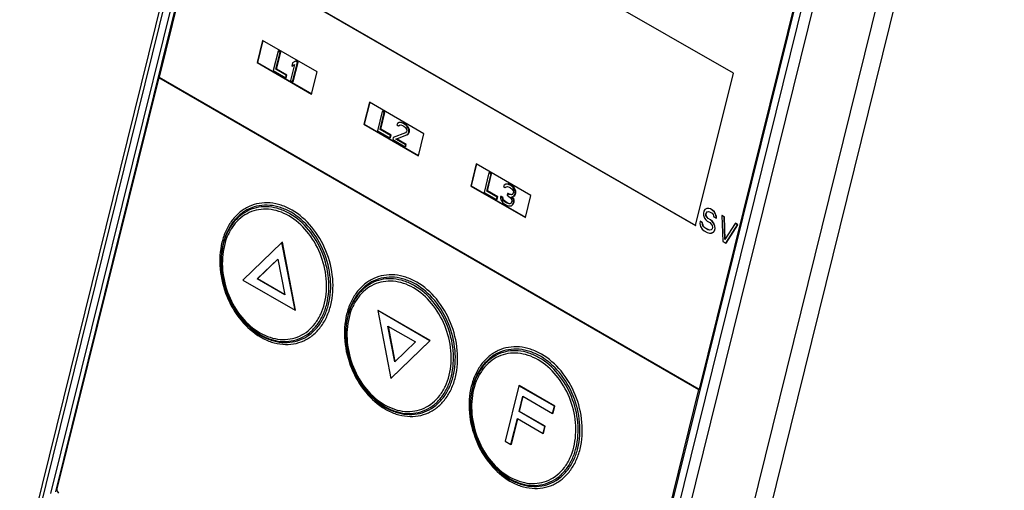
# Model space of a CAD drawing. Header units: millimetres. Extents: x 0 to 420, y 0 to 297.
# Tile 3 of 25: x 121 to 171, y 30 to 54. Entities that reach past the tile are written whole.
import ezdxf

# ---------------------------------------------------------------- set-up
doc = ezdxf.new("R2010")
doc.units = ezdxf.units.MM
doc.header["$LTSCALE"] = 23.1
doc.layers.get('0').update_dxf_attribs({"linetype": 'CONTINUOUS'})
doc.layers.add('3_ALL_AXES', color=7, linetype='CONTINUOUS')

msp = doc.modelspace()

# ---------------------------------------------------------------- linework, layer by layer
at = {"color": 7, "linetype": 'CONTINUOUS'}
for p, q in [((121.10411, 25.84429), (137.21218, 90.94429)), ((136.72535, 85.71337), (128.1517, 51.06337)), ((153.24125, 9.49117), (169.86894, 76.69117)), ((154.24125, 9.83758), (170.86894, 77.03758)), ((164.02535, 69.95171), (155.4517, 35.30171)), ((157.17365, 51.26754), (133.77365, 64.77754)), ((131.86839, 57.07754), (155.26839, 43.56754)), ((131.88839, 57.08447), (155.27639, 43.5814)), ((133.37825, 52.92582), (133.10113, 51.80582)), ((133.39548, 52.92156), (133.12113, 51.81275)), ((136.13825, 51.33234), (133.37825, 52.92582)), ((134.16093, 52.3847), (133.91845, 51.4047)), ((134.0544, 51.46919), (134.26593, 52.32408)), ((134.0844, 51.47958), (134.29593, 52.33448)), ((134.19093, 52.3951), (134.16093, 52.3847)), ((134.26593, 52.32408), (134.16093, 52.3847)), ((134.29593, 52.33448), (134.19093, 52.3951)), ((134.29593, 52.33448), (134.26593, 52.32408)), ((133.10113, 51.80582), (133.12113, 51.81275)), ((133.10113, 51.80582), (135.86113, 50.21234)), ((133.12113, 51.81275), (135.86913, 50.22619)), ((134.89482, 51.79419), (134.85354, 51.62738)), ((135.03593, 51.87952), (134.89482, 51.79419)), ((134.89845, 50.8389), (135.14093, 51.8189)), ((134.92845, 50.84929), (135.17093, 51.82929)), ((135.06593, 51.88992), (135.03593, 51.87952)), ((135.14093, 51.8189), (135.03593, 51.87952)), ((135.17093, 51.82929), (135.06593, 51.88992)), ((135.17093, 51.82929), (135.14093, 51.8189)), ((133.91845, 51.4047), (134.54845, 51.04097)), ((134.0844, 51.47958), (134.0544, 51.46919)), ((134.5794, 51.16608), (134.0544, 51.46919)), ((134.6094, 51.17647), (134.0844, 51.47958)), ((134.99466, 51.71271), (134.79345, 50.89952)), ((134.85354, 51.62738), (134.99466, 51.71271)), ((135.86113, 50.21234), (136.13825, 51.33234)), ((155.26839, 43.56754), (157.17365, 51.26754)), ((128.1317, 51.05644), (122.98751, 30.26644)), ((128.1317, 51.05644), (128.1517, 51.06337)), ((128.1317, 51.05644), (155.4317, 35.29478)), ((128.1517, 51.06337), (155.4517, 35.30171)), ((134.54845, 51.04097), (134.5794, 51.16608)), ((134.57845, 51.05137), (134.54845, 51.04097)), ((134.57845, 51.05137), (134.6094, 51.17647)), ((134.6094, 51.17647), (134.5794, 51.16608)), ((134.79345, 50.89952), (134.89845, 50.8389)), ((134.92845, 50.84929), (134.89845, 50.8389)), ((138.77825, 49.80813), (138.50113, 48.68813)), ((138.79548, 49.80387), (138.52113, 48.69506)), ((141.53825, 48.21464), (138.77825, 49.80813)), ((139.42893, 49.34322), (139.18645, 48.36322)), ((139.3224, 48.42771), (139.53393, 49.2826)), ((139.3524, 48.4381), (139.56393, 49.29299)), ((139.45893, 49.35362), (139.42893, 49.34322)), ((139.53393, 49.2826), (139.42893, 49.34322)), ((139.56393, 49.29299), (139.45893, 49.35362)), ((139.56393, 49.29299), (139.53393, 49.2826)), ((140.28846, 48.77549), (140.19782, 48.7325)), ((140.36877, 48.77678), (140.28846, 48.77549)), ((140.39877, 48.78717), (140.31846, 48.78588)), ((140.39877, 48.78717), (140.36877, 48.77678)), ((140.49643, 48.7269), (140.36877, 48.77678)), ((140.52643, 48.73729), (140.39877, 48.78717)), ((138.50113, 48.68813), (138.52113, 48.69506)), ((138.50113, 48.68813), (141.26113, 47.09464)), ((138.52113, 48.69506), (141.26913, 47.1085)), ((139.18645, 48.36322), (139.81645, 47.99949)), ((139.3524, 48.4381), (139.3224, 48.42771)), ((139.8474, 48.1246), (139.3224, 48.42771)), ((139.8774, 48.13499), (139.3524, 48.4381)), ((140.19782, 48.7325), (140.15968, 48.6592)), ((140.15968, 48.6592), (140.24718, 48.60868)), ((140.24718, 48.60868), (140.29766, 48.65103)), ((140.27718, 48.61907), (140.30493, 48.64235)), ((140.29766, 48.65103), (140.36048, 48.66242)), ((140.36048, 48.66242), (140.45314, 48.63275)), ((140.45314, 48.63275), (140.52314, 48.59234)), ((140.52643, 48.73729), (140.49643, 48.7269)), ((140.56643, 48.68649), (140.49643, 48.7269)), ((140.52314, 48.59234), (140.60548, 48.52097)), ((140.59643, 48.69688), (140.52643, 48.73729)), ((140.59643, 48.69688), (140.56643, 48.68649)), ((140.66627, 48.60501), (140.56643, 48.68649)), ((140.69627, 48.61541), (140.59643, 48.69688)), ((140.65686, 48.32449), (140.60123, 48.26129)), ((140.60548, 48.52097), (140.64766, 48.44895)), ((140.64766, 48.44895), (140.66718, 48.36619)), ((140.66718, 48.36619), (140.65686, 48.32449)), ((140.69627, 48.61541), (140.66627, 48.60501)), ((140.72596, 48.5229), (140.66627, 48.60501)), ((140.75596, 48.53329), (140.69627, 48.61541)), ((140.75596, 48.53329), (140.72596, 48.5229)), ((140.77532, 48.39908), (140.72596, 48.5229)), ((140.75373, 48.20096), (140.79186, 48.27426)), ((140.80532, 48.40947), (140.75596, 48.53329)), ((140.76186, 48.26387), (140.77218, 48.30557)), ((140.79186, 48.27426), (140.76186, 48.26387)), ((140.77218, 48.30557), (140.77532, 48.39908)), ((140.80218, 48.31596), (140.77218, 48.30557)), ((140.80532, 48.40947), (140.77532, 48.39908)), ((140.79186, 48.27426), (140.80218, 48.31596)), ((140.80218, 48.31596), (140.80532, 48.40947)), ((139.81645, 47.99949), (139.8474, 48.1246)), ((139.84645, 48.00989), (139.81645, 47.99949)), ((139.84645, 48.00989), (139.8774, 48.13499)), ((139.8774, 48.13499), (139.8474, 48.1246)), ((139.98224, 48.02292), (139.95645, 47.91866)), ((139.95645, 47.91866), (140.58645, 47.55493)), ((140.60123, 48.26129), (139.98224, 48.02292)), ((140.12224, 47.94209), (140.67325, 48.14822)), ((140.61224, 47.65919), (140.12224, 47.94209)), ((140.64224, 47.66958), (140.15224, 47.95248)), ((140.67325, 48.14822), (140.72373, 48.19057)), ((140.70325, 48.15861), (140.67325, 48.14822)), ((140.70325, 48.15861), (140.75373, 48.20096)), ((140.72373, 48.19057), (140.76186, 48.26387)), ((140.75373, 48.20096), (140.72373, 48.19057)), ((141.26113, 47.09464), (141.53825, 48.21464)), ((140.58645, 47.55493), (140.61224, 47.65919)), ((140.61645, 47.56533), (140.58645, 47.55493)), ((140.64224, 47.66958), (140.61224, 47.65919)), ((140.61645, 47.56533), (140.64224, 47.66958)), ((144.17825, 46.69044), (143.90113, 45.57044)), ((144.19548, 46.68618), (143.92113, 45.57737)), ((146.93825, 45.09695), (144.17825, 46.69044)), ((144.82293, 46.229), (144.58045, 45.249)), ((144.7164, 45.31348), (144.92793, 46.16837)), ((144.7464, 45.32387), (144.95793, 46.17877)), ((144.85293, 46.23939), (144.82293, 46.229)), ((144.92793, 46.16837), (144.82293, 46.229)), ((144.95793, 46.17877), (144.85293, 46.23939)), ((144.95793, 46.17877), (144.92793, 46.16837)), ((143.90113, 45.57044), (143.92113, 45.57737)), ((143.90113, 45.57044), (146.66113, 43.97695)), ((143.92113, 45.57737), (146.66913, 43.99081)), ((144.7464, 45.32387), (144.7164, 45.31348)), ((145.2414, 45.01037), (144.7164, 45.31348)), ((145.2714, 45.02076), (144.7464, 45.32387)), ((145.59182, 45.61827), (145.55368, 45.54497)), ((145.55368, 45.54497), (145.64118, 45.49445)), ((145.68246, 45.66126), (145.59182, 45.61827)), ((145.64118, 45.49445), (145.69166, 45.5368)), ((145.67118, 45.50485), (145.69893, 45.52813)), ((145.76277, 45.66255), (145.68246, 45.66126)), ((145.69166, 45.5368), (145.75448, 45.54819)), ((145.79277, 45.67294), (145.71246, 45.67165)), ((145.75448, 45.54819), (145.84714, 45.51852)), ((145.79277, 45.67294), (145.76277, 45.66255)), ((145.89043, 45.61267), (145.76277, 45.66255)), ((145.92043, 45.62307), (145.79277, 45.67294)), ((145.84714, 45.51852), (145.91714, 45.47811)), ((145.92043, 45.62307), (145.89043, 45.61267)), ((145.92543, 45.59247), (145.89043, 45.61267)), ((145.91714, 45.47811), (145.99948, 45.40674)), ((145.95543, 45.60286), (145.92043, 45.62307)), ((145.95543, 45.60286), (145.92543, 45.59247)), ((146.04277, 45.50089), (145.92543, 45.59247)), ((146.07277, 45.51128), (145.95543, 45.60286)), ((145.99948, 45.40674), (146.04166, 45.33473)), ((146.04166, 45.33473), (146.06118, 45.25197)), ((146.07277, 45.51128), (146.04277, 45.50089)), ((146.10246, 45.41877), (146.04277, 45.50089)), ((146.13246, 45.42917), (146.07277, 45.51128)), ((146.13246, 45.42917), (146.10246, 45.41877)), ((146.15182, 45.29496), (146.10246, 45.41877)), ((146.18182, 45.30535), (146.13246, 45.42917)), ((146.14868, 45.20145), (146.15182, 45.29496)), ((146.18182, 45.30535), (146.15182, 45.29496)), ((146.17868, 45.21184), (146.18182, 45.30535)), ((144.58045, 45.249), (145.21045, 44.88527)), ((145.21045, 44.88527), (145.2414, 45.01037)), ((145.24045, 44.89566), (145.21045, 44.88527)), ((145.24045, 44.89566), (145.2714, 45.02076)), ((145.2714, 45.02076), (145.2414, 45.01037)), ((145.4372, 45.04419), (145.4072, 45.0338)), ((145.4072, 45.0338), (145.40922, 44.96114)), ((145.4947, 44.98328), (145.4072, 45.0338)), ((145.40922, 44.96114), (145.42874, 44.87838)), ((145.42874, 44.87838), (145.47092, 44.80637)), ((145.5247, 44.99367), (145.4372, 45.04419)), ((145.47092, 44.80637), (145.53061, 44.72425)), ((145.5247, 44.99367), (145.4947, 44.98328)), ((145.50188, 44.93147), (145.4947, 44.98328)), ((145.53188, 44.94187), (145.50188, 44.93147)), ((145.52656, 44.86956), (145.50188, 44.93147)), ((145.53188, 44.94187), (145.5247, 44.99367)), ((145.55656, 44.87996), (145.52656, 44.86956)), ((145.5564, 44.82851), (145.52656, 44.86956)), ((145.55656, 44.87996), (145.53188, 44.94187)), ((145.5864, 44.8389), (145.5564, 44.82851)), ((145.63874, 44.75714), (145.5564, 44.82851)), ((145.5864, 44.8389), (145.55656, 44.87996)), ((145.66874, 44.76753), (145.5864, 44.8389)), ((145.76459, 45.18491), (145.74395, 45.1015)), ((145.74395, 45.1015), (145.81395, 45.06109)), ((145.79459, 45.1953), (145.76459, 45.18491)), ((145.83459, 45.14449), (145.76459, 45.18491)), ((145.86459, 45.15488), (145.79459, 45.1953)), ((145.81395, 45.06109), (145.91379, 44.97961)), ((145.86459, 45.15488), (145.83459, 45.14449)), ((145.94991, 45.12557), (145.83459, 45.14449)), ((145.95235, 45.14048), (145.86459, 45.15488)), ((145.91379, 44.97961), (145.95597, 44.9076)), ((145.97034, 44.80399), (145.9497, 44.72059)), ((145.99523, 45.14707), (145.94991, 45.12557)), ((145.95597, 44.9076), (145.97034, 44.80399)), ((145.96427, 45.02196), (146.04975, 45.0441)), ((146.04145, 44.92974), (145.96427, 45.02196)), ((146.07145, 44.94013), (145.99427, 45.03235)), ((146.05086, 45.21026), (145.99523, 45.14707)), ((146.07145, 44.94013), (146.04145, 44.92974)), ((146.06097, 44.84698), (146.04145, 44.92974)), ((146.04975, 45.0441), (146.10023, 45.08644)), ((146.06118, 45.25197), (146.05086, 45.21026)), ((146.05784, 44.75347), (146.06097, 44.84698)), ((146.09097, 44.85737), (146.06097, 44.84698)), ((146.09097, 44.85737), (146.07145, 44.94013)), ((146.07975, 45.05449), (146.13023, 45.09684)), ((146.08784, 44.76386), (146.09097, 44.85737)), ((146.10023, 45.08644), (146.13836, 45.15975)), ((146.13023, 45.09684), (146.10023, 45.08644)), ((146.13023, 45.09684), (146.16836, 45.17014)), ((146.13836, 45.15975), (146.14868, 45.20145)), ((146.16836, 45.17014), (146.13836, 45.15975)), ((146.17868, 45.21184), (146.14868, 45.20145)), ((146.16836, 45.17014), (146.17868, 45.21184)), ((146.66113, 43.97695), (146.93825, 45.09695)), ((145.53061, 44.72425), (145.59545, 44.66299)), ((145.59545, 44.66299), (145.73545, 44.58216)), ((145.66874, 44.76753), (145.63874, 44.75714)), ((145.74374, 44.69652), (145.63874, 44.75714)), ((145.77374, 44.70691), (145.66874, 44.76753)), ((145.73545, 44.58216), (145.81061, 44.56259)), ((145.77374, 44.70691), (145.74374, 44.69652)), ((145.8364, 44.66685), (145.74374, 44.69652)), ((145.8664, 44.67724), (145.77374, 44.70691)), ((145.81061, 44.56259), (145.89092, 44.56388)), ((145.87656, 44.66749), (145.8364, 44.66685)), ((145.8764, 44.6774), (145.8664, 44.67724)), ((145.92188, 44.68899), (145.87656, 44.66749)), ((145.89092, 44.56388), (145.95374, 44.57527)), ((145.9497, 44.72059), (145.92188, 44.68899)), ((145.95374, 44.57527), (146.00422, 44.61762)), ((145.98374, 44.58566), (146.03422, 44.62801)), ((146.00422, 44.61762), (146.0372, 44.67007)), ((146.03422, 44.62801), (146.00422, 44.61762)), ((146.03422, 44.62801), (146.0672, 44.68046)), ((146.0372, 44.67007), (146.05784, 44.75347)), ((146.0672, 44.68046), (146.0372, 44.67007)), ((146.08784, 44.76386), (146.05784, 44.75347)), ((146.0672, 44.68046), (146.08784, 44.76386)), ((155.68666, 44.29724), (155.66308, 44.20193)), ((155.73025, 44.38102), (155.68666, 44.29724)), ((155.83383, 44.43015), (155.73025, 44.38102)), ((155.84383, 44.43361), (155.83383, 44.43015)), ((155.92563, 44.43162), (155.83383, 44.43015)), ((155.93563, 44.43508), (155.84383, 44.43361)), ((155.93563, 44.43508), (155.92563, 44.43162)), ((156.01152, 44.40926), (155.92563, 44.43162)), ((156.02152, 44.41273), (155.93563, 44.43508)), ((156.02152, 44.41273), (156.01152, 44.40926)), ((156.11152, 44.35153), (156.01152, 44.40926)), ((156.12152, 44.35499), (156.02152, 44.41273)), ((156.12152, 44.35499), (156.11152, 44.35153)), ((156.20563, 44.26996), (156.11152, 44.35153)), ((156.21563, 44.27343), (156.12152, 44.35499)), ((155.66308, 44.20193), (155.65949, 44.09506)), ((155.65949, 44.09506), (155.71591, 43.95355)), ((155.71591, 43.95355), (155.78411, 43.8597)), ((155.78411, 43.8597), (155.85822, 43.78969)), ((155.78897, 44.15647), (155.80077, 44.20413)), ((155.79897, 44.15994), (155.78897, 44.15647)), ((155.79129, 44.07344), (155.78897, 44.15647)), ((155.80129, 44.0769), (155.79129, 44.07344)), ((155.83949, 43.99114), (155.79129, 44.07344)), ((155.79897, 44.15994), (155.81077, 44.2076)), ((155.80129, 44.0769), (155.79897, 44.15994)), ((155.80077, 44.20413), (155.83846, 44.26407)), ((155.81077, 44.2076), (155.80077, 44.20413)), ((155.84949, 43.9946), (155.80129, 44.0769)), ((155.81077, 44.2076), (155.84846, 44.26754)), ((155.83846, 44.26407), (155.91025, 44.27709)), ((155.84949, 43.9946), (155.83949, 43.99114)), ((155.8936, 43.93267), (155.83949, 43.99114)), ((155.9036, 43.93613), (155.84949, 43.9946)), ((155.9036, 43.93613), (155.8936, 43.93267)), ((156.0136, 43.86338), (155.8936, 43.93267)), ((156.0236, 43.86685), (155.9036, 43.93613)), ((155.91025, 44.27709), (155.97615, 44.26628)), ((155.97615, 44.26628), (156.09615, 44.197)), ((156.0236, 43.86685), (156.0136, 43.86338)), ((156.1077, 43.78182), (156.0136, 43.86338)), ((156.1177, 43.78528), (156.0236, 43.86685)), ((156.09615, 44.197), (156.15025, 44.13853)), ((156.15025, 44.13853), (156.17846, 44.06778)), ((156.17846, 44.06778), (156.18666, 44.00857)), ((156.18666, 44.00857), (156.30666, 43.93929)), ((156.21563, 44.27343), (156.20563, 44.26996)), ((156.26794, 44.15228), (156.20563, 44.26996)), ((156.27794, 44.15575), (156.21563, 44.27343)), ((156.27794, 44.15575), (156.26794, 44.15228)), ((156.30435, 44.02232), (156.26794, 44.15228)), ((156.31435, 44.02579), (156.27794, 44.15575)), ((156.31435, 44.02579), (156.30435, 44.02232)), ((156.30666, 43.93929), (156.30435, 44.02232)), ((156.31666, 43.94275), (156.30666, 43.93929)), ((156.31666, 43.94275), (156.31435, 44.02579)), ((156.60152, 44.07786), (156.59152, 44.0744)), ((156.71152, 44.00512), (156.59152, 44.0744)), ((156.59152, 44.0744), (156.63439, 42.76965)), ((156.72152, 44.00858), (156.60152, 44.07786)), ((156.72152, 44.00858), (156.71152, 44.00512)), ((156.74977, 42.86644), (156.71152, 44.00512)), ((156.75977, 42.8699), (156.72152, 44.00858)), ((155.49105, 43.7838), (155.48746, 43.67693)), ((155.48746, 43.67693), (155.51798, 43.52314)), ((155.50105, 43.78726), (155.49105, 43.7838)), ((155.61105, 43.71452), (155.49105, 43.7838)), ((155.62105, 43.71798), (155.50105, 43.78726)), ((155.51798, 43.52314), (155.60029, 43.39392)), ((155.60029, 43.39392), (155.69439, 43.31235)), ((155.62105, 43.71798), (155.61105, 43.71452)), ((155.61336, 43.63148), (155.61105, 43.71452)), ((155.62336, 43.63495), (155.61336, 43.63148)), ((155.65567, 43.52535), (155.61336, 43.63148)), ((155.62336, 43.63495), (155.62105, 43.71798)), ((155.66567, 43.52882), (155.62336, 43.63495)), ((155.66567, 43.52882), (155.65567, 43.52535)), ((155.72977, 43.45533), (155.65567, 43.52535)), ((155.73977, 43.4588), (155.66567, 43.52882)), ((155.69439, 43.31235), (155.85439, 43.21998)), ((155.73977, 43.4588), (155.72977, 43.45533)), ((155.88977, 43.36296), (155.72977, 43.45533)), ((155.89977, 43.36642), (155.73977, 43.4588)), ((155.85822, 43.78969), (155.97822, 43.7204)), ((155.89977, 43.36642), (155.88977, 43.36296)), ((155.97567, 43.3406), (155.88977, 43.36296)), ((155.98567, 43.34406), (155.89977, 43.36642)), ((156.04746, 43.35362), (155.97567, 43.3406)), ((155.98567, 43.34406), (155.97567, 43.3406)), ((155.97822, 43.7204), (156.05232, 43.65039)), ((156.05746, 43.35708), (155.98567, 43.34406)), ((156.10515, 43.40201), (156.04746, 43.35362)), ((156.05232, 43.65039), (156.10053, 43.56809)), ((156.10053, 43.56809), (156.12284, 43.4735)), ((156.12284, 43.4735), (156.10515, 43.40201)), ((156.1177, 43.78528), (156.1077, 43.78182)), ((156.17591, 43.68797), (156.1077, 43.78182)), ((156.18591, 43.69143), (156.1177, 43.78528)), ((156.15567, 43.23668), (156.21925, 43.3089)), ((156.16567, 43.24014), (156.22925, 43.31237)), ((156.18591, 43.69143), (156.17591, 43.68797)), ((156.23232, 43.54646), (156.17591, 43.68797)), ((156.24232, 43.54993), (156.18591, 43.69143)), ((156.21925, 43.3089), (156.24874, 43.42805)), ((156.22925, 43.31237), (156.21925, 43.3089)), ((156.22925, 43.31237), (156.25874, 43.43151)), ((156.24232, 43.54993), (156.23232, 43.54646)), ((156.24874, 43.42805), (156.23232, 43.54646)), ((156.25874, 43.43151), (156.24232, 43.54993)), ((156.25874, 43.43151), (156.24874, 43.42805)), ((157.27152, 43.6818), (156.74977, 42.86644)), ((156.79439, 42.67727), (157.39152, 43.61252)), ((156.80439, 42.68073), (157.40152, 43.61598)), ((157.28152, 43.68526), (157.27152, 43.6818)), ((157.39152, 43.61252), (157.27152, 43.6818)), ((157.40152, 43.61598), (157.28152, 43.68526)), ((157.40152, 43.61598), (157.39152, 43.61252)), ((155.85439, 43.21998), (155.96029, 43.18607)), ((155.96029, 43.18607), (156.05208, 43.18755)), ((156.05208, 43.18755), (156.15567, 43.23668)), ((156.06208, 43.19101), (156.05208, 43.18755)), ((156.06208, 43.19101), (156.16567, 43.24014)), ((156.16567, 43.24014), (156.15567, 43.23668)), ((134.35893, 42.71871), (132.37893, 40.81345)), ((134.37893, 42.72564), (134.35893, 42.71871)), ((135.01893, 39.28925), (134.35893, 42.71871)), ((135.03893, 39.29618), (134.37893, 42.72564)), ((156.63439, 42.76965), (156.79439, 42.67727)), ((156.80439, 42.68073), (156.79439, 42.67727)), ((133.1064, 40.87345), (134.15109, 41.87871)), ((133.1264, 40.88038), (134.15724, 41.87231)), ((134.15109, 41.87871), (134.49932, 40.06925)), ((132.37893, 40.81345), (135.01893, 39.28925)), ((133.1264, 40.88038), (133.1064, 40.87345)), ((134.49932, 40.06925), (133.1064, 40.87345)), ((134.49532, 40.09003), (133.1264, 40.88038)), ((135.03893, 39.29618), (135.01893, 39.28925)), ((139.21855, 39.28308), (139.19855, 39.27615)), ((139.19855, 39.27615), (139.85855, 35.84669)), ((141.83855, 37.75194), (139.19855, 39.27615)), ((141.85855, 37.75887), (139.21855, 39.28308)), ((139.71816, 38.49615), (141.11109, 37.69194)), ((140.0664, 36.68669), (139.71816, 38.49615)), ((140.0844, 36.70401), (139.74216, 38.48229)), ((139.85855, 35.84669), (141.83855, 37.75194)), ((139.87855, 35.85361), (141.85855, 37.75887)), ((141.11109, 37.69194), (140.0664, 36.68669)), ((141.85855, 37.75887), (141.83855, 37.75194)), ((139.87855, 35.85361), (139.85855, 35.84669)), ((146.32864, 35.47959), (145.63582, 32.67959)), ((146.34864, 35.48652), (146.32864, 35.47959)), ((148.12864, 34.44036), (146.32864, 35.47959)), ((148.14864, 34.44729), (146.34864, 35.48652)), ((146.34856, 34.17447), (146.54019, 34.94894)), ((146.36856, 34.1814), (146.55742, 34.94467)), ((146.54019, 34.94894), (148.04019, 34.08291)), ((150.28751, 14.50478), (155.4317, 35.29478)), ((155.4317, 35.29478), (155.4517, 35.30171)), ((148.04019, 34.08291), (148.12864, 34.44036)), ((148.06019, 34.08984), (148.14864, 34.44729)), ((148.14864, 34.44729), (148.12864, 34.44036)), ((146.36856, 34.1814), (146.34856, 34.17447)), ((147.64856, 33.42391), (146.34856, 34.17447)), ((147.66856, 33.43084), (146.36856, 34.1814)), ((148.06019, 34.08984), (148.04019, 34.08291)), ((145.93582, 32.50638), (146.26011, 33.81702)), ((145.95582, 32.51331), (146.27735, 33.81276)), ((146.26011, 33.81702), (147.56011, 33.06647)), ((147.56011, 33.06647), (147.64856, 33.42391)), ((147.58011, 33.0734), (147.66856, 33.43084)), ((147.66856, 33.43084), (147.64856, 33.42391)), ((147.58011, 33.0734), (147.56011, 33.06647)), ((145.63582, 32.67959), (145.93582, 32.50638)), ((145.95582, 32.51331), (145.93582, 32.50638))]:
    msp.add_line(p, q, dxfattribs=at)
at = {"color": 9, "linetype": 'CONTINUOUS'}
for p, q in [((121.2424, 25.66161), (137.35047, 90.76161)), ((165.55047, 74.48033), (149.4424, 9.38033)), ((166.10047, 74.39373), (149.9924, 9.29373))]:
    msp.add_line(p, q, dxfattribs=at)
for points, knots in [([(134.87251, 44.35091), (134.69791, 44.45172), (134.3379, 44.61626), (133.76988, 44.73648), (133.2105, 44.71642), (132.68388, 44.55492), (132.2133, 44.25883), (131.81825, 43.84231), (131.51294, 43.32371), (131.23274, 42.50626), (131.16683, 41.34925), (131.50793, 39.97683), (132.21382, 38.76869), (132.90757, 38.15282), (133.28497, 37.93493)], [0, 0, 0, 0, 0.059913, 0.11664336, 0.17104057, 0.22444887, 0.27843187, 0.33442379, 0.3934283, 0.45588404, 0.58978266, 0.73099832, 0.87050344, 1, 1, 1, 1]), ([(134.81873, 44.24177), (134.64951, 44.33947), (134.30061, 44.49893), (133.75011, 44.61544), (133.208, 44.596), (132.69763, 44.43948), (132.24158, 44.15253), (131.85872, 43.74887), (131.56283, 43.24627), (131.29127, 42.45404), (131.2274, 41.33273), (131.55797, 40.00267), (132.24207, 38.8318), (132.91442, 38.23495), (133.28018, 38.02378)], [0, 0, 0, 0, 0.05991298, 0.11664399, 0.17104091, 0.22444916, 0.2784321, 0.33442396, 0.39342842, 0.45588411, 0.58978261, 0.73099814, 0.87050318, 1, 1, 1, 1]), ([(134.76296, 44.16943), (134.59689, 44.26531), (134.2545, 44.4218), (133.71426, 44.53614), (133.18227, 44.51705), (132.68142, 44.36345), (132.23387, 44.08185), (131.85816, 43.68572), (131.56779, 43.19249), (131.3013, 42.41505), (131.23861, 41.31466), (131.56302, 40.00941), (132.23436, 38.86038), (132.89417, 38.27465), (133.2531, 38.06742)], [0, 0, 0, 0, 0.05991395, 0.11664562, 0.17104198, 0.22444991, 0.27843272, 0.33442446, 0.39342872, 0.45588421, 0.58978224, 0.73099738, 0.87050145, 1, 1, 1, 1]), ([(134.70918, 44.06029), (134.5485, 44.15306), (134.21722, 44.30447), (133.69451, 44.41509), (133.17977, 44.39663), (132.69518, 44.24801), (132.26215, 43.97555), (131.89863, 43.59227), (131.61768, 43.11505), (131.35983, 42.36283), (131.29918, 41.29814), (131.61306, 40.03524), (132.26263, 38.9235), (132.90102, 38.35678), (133.24831, 38.15627)], [0, 0, 0, 0, 0.05991397, 0.11664502, 0.17104165, 0.22444963, 0.2784325, 0.33442429, 0.3934286, 0.45588415, 0.5897823, 0.73099756, 0.87050171, 1, 1, 1, 1]), ([(133.28497, 37.93493), (133.45958, 37.83412), (133.81958, 37.66958), (134.38761, 37.54937), (134.94698, 37.56942), (135.4736, 37.73092), (135.94418, 38.02701), (136.33923, 38.44353), (136.64454, 38.96213), (136.92475, 39.77958), (136.99065, 40.9366), (136.64956, 42.30901), (135.94366, 43.51715), (135.24991, 44.13302), (134.87251, 44.35091)], [0, 0, 0, 0, 0.059913, 0.11664336, 0.17104057, 0.22444887, 0.27843187, 0.33442379, 0.3934283, 0.45588404, 0.58978266, 0.73099832, 0.87050344, 1, 1, 1, 1]), ([(133.24831, 38.15627), (133.40899, 38.0635), (133.74027, 37.91209), (134.26297, 37.80147), (134.77771, 37.81992), (135.26231, 37.96854), (135.69533, 38.24101), (136.05886, 38.62429), (136.3398, 39.10151), (136.59765, 39.85373), (136.6583, 40.91841), (136.34442, 42.18131), (135.69486, 43.29306), (135.05646, 43.85978), (134.70918, 44.06029)], [0, 0, 0, 0, 0.05991397, 0.11664502, 0.17104165, 0.22444963, 0.2784325, 0.33442429, 0.3934286, 0.45588415, 0.5897823, 0.73099756, 0.87050171, 1, 1, 1, 1]), ([(133.2531, 38.06742), (133.41917, 37.97154), (133.76156, 37.81506), (134.30179, 37.70071), (134.83379, 37.7198), (135.33464, 37.8734), (135.78219, 38.155), (136.1579, 38.55113), (136.44827, 39.04436), (136.71476, 39.8218), (136.77745, 40.92219), (136.45305, 42.22744), (135.7817, 43.37647), (135.1219, 43.9622), (134.76296, 44.16943)], [0, 0, 0, 0, 0.05991414, 0.11664494, 0.17104167, 0.22444972, 0.27843258, 0.33442442, 0.39342873, 0.45588427, 0.58978232, 0.73099748, 0.87050163, 1, 1, 1, 1]), ([(133.28018, 38.02378), (133.4494, 37.92608), (133.79829, 37.76662), (134.34879, 37.6501), (134.8909, 37.66954), (135.40127, 37.82607), (135.85732, 38.11302), (136.24018, 38.51668), (136.53607, 39.01928), (136.80763, 39.81151), (136.87151, 40.93282), (136.54094, 42.26288), (135.85683, 43.43374), (135.18448, 44.0306), (134.81873, 44.24177)], [0, 0, 0, 0, 0.05991316, 0.11664329, 0.17104061, 0.22444898, 0.27843195, 0.33442393, 0.39342844, 0.45588416, 0.58978269, 0.73099824, 0.87050337, 1, 1, 1, 1]), ([(141.17251, 40.7136), (140.99791, 40.81441), (140.6379, 40.97896), (140.06988, 41.09917), (139.5105, 41.07912), (138.98388, 40.91761), (138.5133, 40.62152), (138.11825, 40.205), (137.81294, 39.6864), (137.53274, 38.86895), (137.46683, 37.71194), (137.80793, 36.33952), (138.51382, 35.13138), (139.20757, 34.51552), (139.58497, 34.29762)], [0, 0, 0, 0, 0.059913, 0.11664336, 0.17104057, 0.22444887, 0.27843187, 0.33442379, 0.3934283, 0.45588404, 0.58978266, 0.73099832, 0.87050344, 1, 1, 1, 1]), ([(141.11873, 40.60446), (140.94951, 40.70216), (140.60061, 40.86162), (140.05011, 40.97814), (139.508, 40.9587), (138.99763, 40.80217), (138.54158, 40.51522), (138.15872, 40.11156), (137.86283, 39.60896), (137.59127, 38.81673), (137.5274, 37.69543), (137.85797, 36.36536), (138.54207, 35.1945), (139.21442, 34.59764), (139.58018, 34.38647)], [0, 0, 0, 0, 0.05991298, 0.11664399, 0.17104091, 0.22444916, 0.2784321, 0.33442396, 0.39342842, 0.45588411, 0.58978261, 0.73099814, 0.87050318, 1, 1, 1, 1]), ([(141.06296, 40.53212), (140.89689, 40.628), (140.5545, 40.78449), (140.01426, 40.89883), (139.48227, 40.87975), (138.98142, 40.72614), (138.53387, 40.44454), (138.15816, 40.04841), (137.86779, 39.55519), (137.6013, 38.77774), (137.53861, 37.67735), (137.86302, 36.3721), (138.53436, 35.22307), (139.19417, 34.63735), (139.5531, 34.43011)], [0, 0, 0, 0, 0.05991395, 0.11664562, 0.17104198, 0.22444991, 0.27843272, 0.33442446, 0.39342872, 0.45588421, 0.58978224, 0.73099738, 0.87050145, 1, 1, 1, 1]), ([(141.00918, 40.42298), (140.8485, 40.51575), (140.51722, 40.66716), (139.99451, 40.77778), (139.47977, 40.75933), (138.99518, 40.61071), (138.56215, 40.33824), (138.19863, 39.95496), (137.91768, 39.47774), (137.65983, 38.72552), (137.59918, 37.66084), (137.91306, 36.39794), (138.56263, 35.2862), (139.20102, 34.71947), (139.54831, 34.51896)], [0, 0, 0, 0, 0.05991397, 0.11664502, 0.17104165, 0.22444963, 0.2784325, 0.33442429, 0.3934286, 0.45588415, 0.5897823, 0.73099756, 0.87050171, 1, 1, 1, 1]), ([(139.54831, 34.51896), (139.70899, 34.4262), (140.04027, 34.27478), (140.56297, 34.16416), (141.07771, 34.18262), (141.56231, 34.33124), (141.99533, 34.6037), (142.35886, 34.98698), (142.6398, 35.4642), (142.89765, 36.21642), (142.9583, 37.28111), (142.64442, 38.54401), (141.99486, 39.65575), (141.35646, 40.22247), (141.00918, 40.42298)], [0, 0, 0, 0, 0.05991397, 0.11664502, 0.17104165, 0.22444963, 0.2784325, 0.33442429, 0.3934286, 0.45588415, 0.5897823, 0.73099756, 0.87050171, 1, 1, 1, 1]), ([(139.5531, 34.43011), (139.71917, 34.33424), (140.06156, 34.17775), (140.60179, 34.0634), (141.13379, 34.08249), (141.63464, 34.23609), (142.08219, 34.51769), (142.4579, 34.91383), (142.74827, 35.40705), (143.01476, 36.1845), (143.07745, 37.28489), (142.75305, 38.59014), (142.0817, 39.73916), (141.4219, 40.32489), (141.06296, 40.53212)], [0, 0, 0, 0, 0.05991414, 0.11664494, 0.17104167, 0.22444972, 0.27843258, 0.33442442, 0.39342873, 0.45588427, 0.58978232, 0.73099748, 0.87050163, 1, 1, 1, 1]), ([(139.58018, 34.38647), (139.7494, 34.28877), (140.09829, 34.12932), (140.64879, 34.01279), (141.1909, 34.03224), (141.70127, 34.18876), (142.15732, 34.47571), (142.54018, 34.87938), (142.83607, 35.38198), (143.10763, 36.1742), (143.17151, 37.29551), (142.84094, 38.62557), (142.15683, 39.79643), (141.48448, 40.39329), (141.11873, 40.60446)], [0, 0, 0, 0, 0.05991316, 0.11664329, 0.17104061, 0.22444898, 0.27843195, 0.33442393, 0.39342844, 0.45588416, 0.58978269, 0.73099824, 0.87050337, 1, 1, 1, 1]), ([(139.58497, 34.29762), (139.75958, 34.19681), (140.11958, 34.03227), (140.68761, 33.91206), (141.24698, 33.93211), (141.7736, 34.09362), (142.24418, 34.38971), (142.63923, 34.80622), (142.94454, 35.32483), (143.22475, 36.14228), (143.29065, 37.29929), (142.94956, 38.67171), (142.24366, 39.87985), (141.54991, 40.49571), (141.17251, 40.7136)], [0, 0, 0, 0, 0.059913, 0.11664336, 0.17104057, 0.22444887, 0.27843187, 0.33442379, 0.3934283, 0.45588404, 0.58978266, 0.73099832, 0.87050344, 1, 1, 1, 1]), ([(147.47251, 37.0763), (147.29791, 37.17711), (146.9379, 37.34165), (146.36988, 37.46186), (145.8105, 37.44181), (145.28388, 37.2803), (144.8133, 36.98421), (144.41825, 36.5677), (144.11294, 36.04909), (143.83274, 35.23164), (143.76683, 34.07463), (144.10793, 32.70222), (144.81382, 31.49407), (145.50757, 30.87821), (145.88497, 30.66032)], [0, 0, 0, 0, 0.059913, 0.11664336, 0.17104057, 0.22444887, 0.27843187, 0.33442379, 0.3934283, 0.45588404, 0.58978266, 0.73099832, 0.87050344, 1, 1, 1, 1]), ([(147.41873, 36.96716), (147.24951, 37.06485), (146.90061, 37.22432), (146.35011, 37.34083), (145.808, 37.32139), (145.29763, 37.16487), (144.84158, 36.87791), (144.45872, 36.47425), (144.16283, 35.97165), (143.89127, 35.17943), (143.8274, 34.05812), (144.15797, 32.72806), (144.84207, 31.55719), (145.51442, 30.96033), (145.88018, 30.74917)], [0, 0, 0, 0, 0.05991298, 0.11664399, 0.17104091, 0.22444916, 0.2784321, 0.33442396, 0.39342842, 0.45588411, 0.58978261, 0.73099814, 0.87050318, 1, 1, 1, 1]), ([(147.36296, 36.89482), (147.19689, 36.9907), (146.8545, 37.14718), (146.31426, 37.26152), (145.78227, 37.24244), (145.28142, 37.08884), (144.83387, 36.80724), (144.45816, 36.4111), (144.16779, 35.91788), (143.9013, 35.14043), (143.83861, 34.04004), (144.16302, 32.73479), (144.83436, 31.58577), (145.49417, 31.00004), (145.8531, 30.79281)], [0, 0, 0, 0, 0.05991395, 0.11664562, 0.17104198, 0.22444991, 0.27843272, 0.33442446, 0.39342872, 0.45588421, 0.58978224, 0.73099738, 0.87050145, 1, 1, 1, 1]), ([(147.30918, 36.78568), (147.1485, 36.87844), (146.81722, 37.02986), (146.29451, 37.14048), (145.77977, 37.12202), (145.29518, 36.9734), (144.86215, 36.70094), (144.49863, 36.31766), (144.21768, 35.84044), (143.95983, 35.08822), (143.89918, 34.02353), (144.21306, 32.76063), (144.86263, 31.64889), (145.50102, 31.08216), (145.84831, 30.88166)], [0, 0, 0, 0, 0.05991397, 0.11664502, 0.17104165, 0.22444963, 0.2784325, 0.33442429, 0.3934286, 0.45588415, 0.5897823, 0.73099756, 0.87050171, 1, 1, 1, 1]), ([(145.8531, 30.79281), (146.01917, 30.69693), (146.36156, 30.54044), (146.90179, 30.4261), (147.43379, 30.44518), (147.93464, 30.59878), (148.38219, 30.88039), (148.7579, 31.27652), (149.04827, 31.76975), (149.31476, 32.54719), (149.37745, 33.64758), (149.05305, 34.95283), (148.3817, 36.10185), (147.7219, 36.68759), (147.36296, 36.89482)], [0, 0, 0, 0, 0.05991414, 0.11664494, 0.17104167, 0.22444972, 0.27843258, 0.33442442, 0.39342873, 0.45588427, 0.58978232, 0.73099748, 0.87050163, 1, 1, 1, 1]), ([(145.88018, 30.74917), (146.0494, 30.65147), (146.39829, 30.49201), (146.94879, 30.37549), (147.4909, 30.39493), (148.00127, 30.55145), (148.45732, 30.83841), (148.84018, 31.24207), (149.13607, 31.74467), (149.40763, 32.53689), (149.47151, 33.6582), (149.14094, 34.98827), (148.45683, 36.15913), (147.78448, 36.75599), (147.41873, 36.96716)], [0, 0, 0, 0, 0.05991316, 0.11664329, 0.17104061, 0.22444898, 0.27843195, 0.33442393, 0.39342844, 0.45588416, 0.58978269, 0.73099824, 0.87050337, 1, 1, 1, 1]), ([(145.88497, 30.66032), (146.05958, 30.55951), (146.41958, 30.39496), (146.98761, 30.27475), (147.54698, 30.2948), (148.0736, 30.45631), (148.54418, 30.7524), (148.93923, 31.16892), (149.24454, 31.68752), (149.52475, 32.50497), (149.59065, 33.66198), (149.24956, 35.0344), (148.54366, 36.24254), (147.84991, 36.85841), (147.47251, 37.0763)], [0, 0, 0, 0, 0.059913, 0.11664336, 0.17104057, 0.22444887, 0.27843187, 0.33442379, 0.3934283, 0.45588404, 0.58978266, 0.73099832, 0.87050344, 1, 1, 1, 1]), ([(145.84831, 30.88166), (146.00899, 30.78889), (146.34027, 30.63747), (146.86297, 30.52685), (147.37771, 30.54531), (147.86231, 30.69393), (148.29533, 30.9664), (148.65886, 31.34968), (148.9398, 31.8269), (149.19765, 32.57912), (149.2583, 33.6438), (148.94442, 34.9067), (148.29486, 36.01844), (147.65646, 36.58517), (147.30918, 36.78568)], [0, 0, 0, 0, 0.05991397, 0.11664502, 0.17104165, 0.22444963, 0.2784325, 0.33442429, 0.3934286, 0.45588415, 0.5897823, 0.73099756, 0.87050171, 1, 1, 1, 1])]:
    msp.add_open_spline(points, degree=3, knots=knots, dxfattribs=at)
at = {"color": 7, "linetype": 'CONTINUOUS'}
msp.add_open_spline([(122.98751, 30.26644), (122.97792, 30.22769), (122.98709, 30.14393), (123.03911, 30.07666), (123.07287, 30.05716)], degree=3, knots=[0, 0, 0, 0, 0.50591329, 1, 1, 1, 1], dxfattribs=at)
at = {"layer": '3_ALL_AXES', "color": 7, "linetype": 'CONTINUOUS'}
for p, q in [((136.52435, 86.03857), (122.66794, 30.03857)), ((136.72435, 85.9231), (122.91794, 30.12518)), ((150.26852, 14.10337), (164.12493, 70.10337))]:
    msp.add_line(p, q, dxfattribs=at)

doc.saveas('drawing.dxf')
